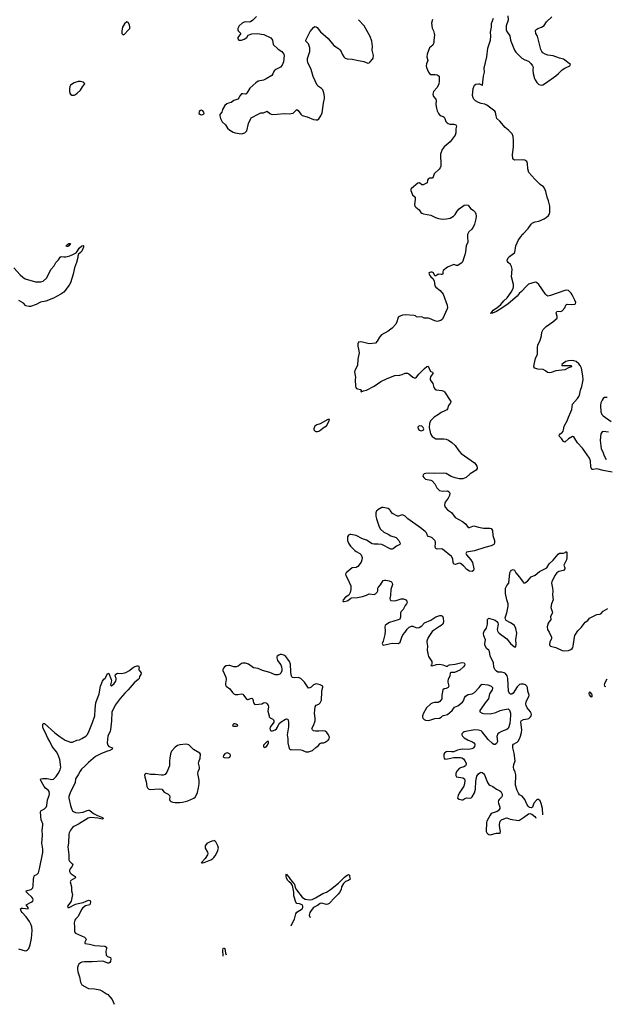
# Model space of a CAD drawing. Header units: inches. Extents: x 1552086 to 1694788, y 812325 to 917226.
# Tile 12 of 109: x 1586983 to 1596081, y 812325 to 827626. Entities that reach past the tile are written whole.
import ezdxf

# ---------------------------------------------------------------- set-up
doc = ezdxf.new("R2010")
doc.units = ezdxf.units.IN
doc.header["$MEASUREMENT"] = 0
for name, color, linetype in [('B5881', 7, 'Continuous'), ('B5882', 7, 'Continuous'), ('B5891', 7, 'Continuous'), ('B5892', 7, 'Continuous')]:
    doc.layers.add(name, color=color, linetype=linetype)

msp = doc.modelspace()

# ---------------------------------------------------------------- linework, layer by layer
at = {"layer": 'B5881', "color": 6}
for points, elevation in [([(1586965, 813185), (1587070, 813157), (1587090, 813161), (1587106, 813170), (1587124, 813190), (1587145, 813250), (1587164, 813350), (1587175, 813470), (1587170, 813530), (1587156, 813570), (1587135, 813610), (1587082, 813682), (1587021, 813750), (1587008, 813770), (1586995, 813810), (1587010, 813819), (1587030, 813819), (1587113, 813807), (1587117, 813810), (1587117, 813830), (1587084, 813870), (1587159, 813910), (1587187, 813930), (1587192, 813950), (1587185, 813970), (1587170, 813990), (1587102, 814050), (1587088, 814070), (1587085, 814090), (1587159, 814110), (1587177, 814123), (1587185, 814135), (1587192, 814168), (1587199, 814270), (1587206, 814314), (1587214, 814326), (1587226, 814334), (1587250, 814341), (1587274, 814370), (1587293, 814430), (1587343, 814683), (1587345, 814735), (1587329, 814830), (1587338, 814950), (1587334, 815030), (1587344, 815110), (1587341, 815130), (1587316, 815190), (1587305, 815310), (1587313, 815330), (1587370, 815362), (1587395, 815390), (1587405, 815415), (1587417, 815503), (1587441, 815570), (1587444, 815596), (1587439, 815630), (1587430, 815650), (1587386, 815686), (1587365, 815710), (1587315, 815790), (1587305, 815815), (1587310, 815830), (1587344, 815836), (1587412, 815832), (1587484, 815816), (1587510, 815824), (1587550, 815864), (1587583, 815910), (1587613, 815970), (1587621, 816010), (1587607, 816130), (1587576, 816210), (1587555, 816250), (1587490, 816331), (1587453, 816410), (1587415, 816470), (1587384, 816544), (1587348, 816612), (1587342, 816638), (1587342, 816678), (1587350, 816691), (1587370, 816687), (1587530, 816545), (1587610, 816481), (1587690, 816431), (1587730, 816413), (1587770, 816399), (1587801, 816399), (1587869, 816431), (1587910, 816436), (1587950, 816453), (1588010, 816493), (1588030, 816515), (1588050, 816550), (1588115, 816705), (1588152, 816810), (1588156, 816910), (1588168, 817012), (1588216, 817150), (1588239, 817270), (1588270, 817348), (1588290, 817375), (1588310, 817391), (1588350, 817471), (1588370, 817466), (1588404, 817370), (1588407, 817350), (1588393, 817290), (1588400, 817280), (1588410, 817275), (1588450, 817308), (1588475, 817345), (1588482, 817370), (1588482, 817390), (1588467, 817430), (1588470, 817450), (1588490, 817466), (1588510, 817470), (1588570, 817468), (1588630, 817480), (1588690, 817510), (1588730, 817551), (1588762, 817570), (1588810, 817586), (1588830, 817583), (1588836, 817576), (1588841, 817550), (1588827, 817527), (1588857, 817497), (1588871, 817470), (1588866, 817450), (1588842, 817418), (1588837, 817390), (1588825, 817370), (1588760, 817320), (1588670, 817210), (1588618, 817162), (1588543, 817077), (1588468, 816972), (1588415, 816865), (1588410, 816730), (1588396, 816590), (1588391, 816570), (1588353, 816490), (1588341, 816390), (1588350, 816350), (1588370, 816330), (1588424, 816310), (1588422, 816290), (1588382, 816270), (1588330, 816256), (1588242, 816218), (1588162, 816178), (1588050, 816084), (1587996, 816024), (1587943, 815977), (1587922, 815950), (1587891, 815890), (1587851, 815830), (1587844, 815770), (1587768, 815610), (1587747, 815553), (1587745, 815530), (1587770, 815413), (1587792, 815352), (1587806, 815330), (1587820, 815320), (1587850, 815306), (1587890, 815300), (1587970, 815313), (1588030, 815337), (1588050, 815343), (1588061, 815341), (1588075, 815335), (1588130, 815290), (1588190, 815259), (1588268, 815230), (1588284, 815210), (1588270, 815203), (1588197, 815217), (1588090, 815227), (1588045, 815215), (1587896, 815124), (1587826, 815090), (1587805, 815070), (1587775, 815030), (1587752, 814990), (1587747, 814970), (1587739, 814830), (1587730, 814770), (1587744, 814650), (1587748, 814570), (1587756, 814550), (1587796, 814510), (1587808, 814490), (1587799, 814470), (1587765, 814430), (1587758, 814410), (1587758, 814390), (1587767, 814370), (1587785, 814350), (1587845, 814310), (1587851, 814290), (1587776, 814250), (1587769, 814230), (1587788, 814150), (1587790, 814090), (1587801, 814030), (1587781, 813930), (1587763, 813897), (1587728, 813850), (1587730, 813830), (1587750, 813829), (1587850, 813880), (1587890, 813892), (1587970, 813906), (1588017, 813930), (1588050, 813941), (1588070, 813940), (1588076, 813936), (1588082, 813910), (1588071, 813869), (1588005, 813855), (1587959, 813821), (1587943, 813797), (1587890, 813690), (1587850, 813650), (1587838, 813630), (1587829, 813590), (1587835, 813530), (1587832, 813450), (1587848, 813428), (1587988, 813370), (1588010, 813350), (1588014, 813330), (1587996, 813290), (1587997, 813277), (1588002, 813270), (1588070, 813262), (1588150, 813237), (1588306, 813226), (1588330, 813215), (1588331, 813190), (1588320, 813150), (1588325, 813090), (1588348, 813070), (1588394, 813050), (1588399, 813030), (1588392, 812988), (1588386, 812974), (1588370, 812963), (1588350, 812963), (1588291, 812991), (1588270, 812995), (1588110, 812984), (1587990, 812985), (1587950, 812979), (1587927, 812970), (1587902, 812950), (1587890, 812930), (1587881, 812899), (1587879, 812870), (1587886, 812830), (1587914, 812750), (1587926, 812670), (1587951, 812630), (1588030, 812579), (1588052, 812572), (1588147, 812567), (1588229, 812549), (1588271, 812531), (1588330, 812486), (1588350, 812478), (1588390, 812438), (1588418, 812398), (1588452, 812325)], 700), ([(1590000, 814867), (1589970, 814862), (1589930, 814847), (1589890, 814822), (1589866, 814790), (1589862, 814770), (1589864, 814750), (1589903, 814690), (1589905, 814670), (1589899, 814650), (1589867, 814593), (1589805, 814530), (1589810, 814524), (1589822, 814522), (1589850, 814526), (1589950, 814568), (1589984, 814590), (1590000, 814608)], 800)]:
    msp.add_lwpolyline(points, dxfattribs=dict(at, elevation=elevation))
at = {"layer": 'B5881', "color": 6, "elevation": 800}
msp.add_lwpolyline([(1589570, 816366), (1589470, 816358), (1589433, 816347), (1589397, 816323), (1589343, 816257), (1589325, 816215), (1589318, 816150), (1589309, 816110), (1589309, 816030), (1589267, 815930), (1589242, 815898), (1589213, 815887), (1589185, 815885), (1589090, 815895), (1589014, 815894), (1588950, 815910), (1588930, 815903), (1588922, 815890), (1588927, 815853), (1588947, 815787), (1588958, 815710), (1588968, 815688), (1588990, 815670), (1589010, 815664), (1589150, 815675), (1589189, 815669), (1589230, 815623), (1589289, 815590), (1589311, 815570), (1589317, 815550), (1589308, 815508), (1589314, 815490), (1589330, 815477), (1589364, 815464), (1589399, 815459), (1589470, 815459), (1589510, 815468), (1589595, 815485), (1589690, 815528), (1589710, 815543), (1589730, 815579), (1589743, 815617), (1589761, 815690), (1589769, 815750), (1589769, 815810), (1589752, 815910), (1589757, 815943), (1589779, 815990), (1589778, 816010), (1589762, 816070), (1589766, 816094), (1589786, 816150), (1589794, 816210), (1589783, 816230), (1589684, 816284), (1589610, 816356)], close=True, dxfattribs=at)
at = {"layer": 'B5882', "color": 6}
for points, elevation in [([(1588650, 827592), (1588610, 827559), (1588582, 827510), (1588571, 827450), (1588572, 827410), (1588590, 827392), (1588610, 827402), (1588670, 827461), (1588693, 827490), (1588696, 827510), (1588690, 827544), (1588670, 827581)], 800), ([(1587930, 826667), (1587890, 826665), (1587830, 826645), (1587774, 826610), (1587762, 826590), (1587756, 826550), (1587755, 826510), (1587763, 826483), (1587770, 826470), (1587793, 826453), (1587830, 826453), (1587850, 826463), (1587878, 826482), (1587929, 826530), (1587957, 826583), (1587990, 826622), (1587993, 826630), (1587982, 826650), (1587970, 826657)], 800), ([(1589810, 826220), (1589790, 826217), (1589770, 826197), (1589765, 826170), (1589790, 826150), (1589810, 826147), (1589830, 826150), (1589841, 826159), (1589849, 826170), (1589845, 826190), (1589830, 826207)], 800), ([(1587730, 824101), (1587710, 824102), (1587706, 824110), (1587730, 824138), (1587748, 824150), (1587774, 824150), (1587745, 824110)], 700)]:
    msp.add_lwpolyline(points, close=True, dxfattribs=dict(at, elevation=elevation))
at = {"layer": 'B5882', "color": 6, "elevation": 700}
msp.add_lwpolyline([(1586890, 823772), (1586990, 823660), (1587030, 823625), (1587070, 823598), (1587227, 823553), (1587310, 823553), (1587350, 823564), (1587398, 823610), (1587470, 823749), (1587517, 823803), (1587543, 823850), (1587588, 823892), (1587610, 823933), (1587630, 823944), (1587670, 823939), (1587698, 823942), (1587762, 823958), (1587820, 823980), (1587858, 824002), (1587877, 824023), (1587905, 824075), (1587946, 824114), (1587970, 824118), (1587976, 824110), (1587973, 824093), (1587946, 824030), (1587930, 824008), (1587899, 823981), (1587887, 823953), (1587886, 823930), (1587868, 823850), (1587833, 823770), (1587815, 823670), (1587770, 823538), (1587750, 823499), (1587670, 823393), (1587622, 823358), (1587510, 823300), (1587390, 823250), (1587305, 823235), (1587240, 823200), (1587150, 823168), (1587127, 823167), (1587081, 823181), (1587043, 823223), (1586970, 823260)], dxfattribs=at)
at = {"layer": 'B5891', "color": 6}
for points, elevation in [([(1592535, 820000), (1592528, 819992), (1592517, 819963), (1592517, 819910), (1592525, 819870), (1592570, 819744), (1592590, 819711), (1592641, 819661), (1592710, 819629), (1592750, 819605), (1592830, 819577), (1592871, 819530), (1592892, 819490), (1592890, 819470), (1592839, 819442), (1592790, 819406), (1592770, 819399), (1592750, 819399), (1592610, 819470), (1592550, 819478), (1592490, 819476), (1592461, 819481), (1592370, 819540), (1592310, 819559), (1592211, 819611), (1592130, 819626), (1592110, 819624), (1592090, 819613), (1592078, 819590), (1592074, 819566), (1592076, 819530), (1592091, 819490), (1592122, 819442), (1592190, 819377), (1592210, 819360), (1592268, 819330), (1592288, 819310), (1592301, 819270), (1592299, 819230), (1592286, 819194), (1592234, 819126), (1592210, 819114), (1592150, 819110), (1592055, 819030), (1592046, 819010), (1592048, 818990), (1592072, 818950), (1592125, 818830), (1592126, 818770), (1592116, 818724), (1592097, 818683), (1592043, 818650), (1592011, 818610), (1592002, 818590), (1592010, 818585), (1592025, 818585), (1592070, 818595), (1592097, 818610), (1592125, 818635), (1592140, 818640), (1592230, 818645), (1592310, 818661), (1592370, 818684), (1592410, 818705), (1592490, 818694), (1592510, 818703), (1592537, 818730), (1592545, 818750), (1592545, 818790), (1592550, 818803), (1592590, 818842), (1592630, 818909), (1592650, 818916), (1592670, 818915), (1592725, 818905), (1592757, 818890), (1592770, 818870), (1592774, 818850), (1592747, 818770), (1592743, 818677), (1592733, 818630), (1592736, 818610), (1592750, 818601), (1592810, 818597), (1592830, 818599), (1592910, 818627), (1592947, 818627), (1592982, 818610), (1592998, 818590), (1593001, 818570), (1592994, 818550), (1592970, 818520), (1592938, 818462), (1592909, 818430), (1592899, 818410), (1592901, 818339), (1592888, 818310), (1592863, 818297), (1592730, 818256), (1592685, 818230), (1592663, 818210), (1592658, 818190), (1592661, 818130), (1592657, 818070), (1592643, 818030), (1592632, 817968), (1592615, 817930), (1592625, 817910), (1592630, 817908), (1592770, 817939), (1592870, 817931), (1592892, 817950), (1592919, 818030), (1592936, 818064), (1592970, 818106), (1593004, 818156), (1593036, 818184), (1593070, 818201), (1593090, 818201), (1593150, 818175), (1593190, 818181), (1593230, 818207), (1593270, 818253), (1593370, 818294), (1593450, 818344), (1593510, 818365), (1593530, 818367), (1593550, 818358), (1593561, 818330), (1593569, 818270), (1593556, 818230), (1593532, 818210), (1593503, 818197), (1593457, 818163), (1593410, 818135), (1593390, 818116), (1593330, 818024), (1593309, 817970), (1593307, 817950), (1593318, 817890), (1593315, 817830), (1593329, 817749), (1593335, 817730), (1593388, 817650), (1593387, 817613), (1593381, 817599), (1593371, 817590), (1593390, 817584), (1593457, 817603), (1593510, 817609), (1593558, 817598), (1593610, 817578), (1593630, 817582), (1593644, 817596), (1593658, 817602), (1593750, 817610), (1593810, 817628), (1593854, 817634), (1593890, 817630), (1593898, 817610), (1593892, 817590), (1593877, 817570), (1593821, 817519), (1593738, 817482), (1593681, 817479), (1593670, 817473), (1593663, 817430), (1593638, 817370), (1593634, 817350), (1593635, 817330), (1593649, 817270), (1593640, 817250), (1593610, 817234), (1593575, 817225), (1593557, 817210), (1593543, 817130), (1593539, 817070), (1593508, 817030), (1593484, 817016), (1593428, 817013), (1593390, 817005), (1593370, 816992), (1593301, 816930), (1593254, 816850), (1593240, 816810), (1593239, 816790), (1593246, 816770), (1593268, 816750), (1593290, 816740), (1593330, 816737), (1593370, 816746), (1593430, 816767), (1593506, 816774), (1593530, 816785), (1593552, 816808), (1593565, 816815), (1593630, 816831), (1593702, 816890), (1593739, 816941), (1593790, 816965), (1593861, 817019), (1593877, 817043), (1593895, 817090), (1593910, 817114), (1593950, 817139), (1594010, 817149), (1594050, 817170), (1594123, 817250), (1594150, 817292), (1594170, 817302), (1594256, 817290), (1594296, 817276), (1594309, 817269), (1594329, 817250), (1594330, 817230), (1594322, 817210), (1594282, 817150), (1594265, 817070), (1594230, 817029), (1594129, 816890), (1594133, 816870), (1594170, 816850), (1594190, 816846), (1594290, 816839), (1594382, 816858), (1594450, 816891), (1594490, 816903), (1594570, 816914), (1594594, 816894), (1594608, 816850), (1594607, 816813), (1594597, 816690), (1594578, 816622), (1594570, 816609), (1594550, 816594), (1594470, 816565), (1594434, 816546), (1594413, 816527), (1594395, 816485), (1594407, 816410), (1594390, 816379), (1594370, 816363), (1594350, 816363), (1594330, 816376), (1594260, 816440), (1594170, 816557), (1594150, 816574), (1594110, 816587), (1594050, 816591), (1593890, 816557), (1593872, 816548), (1593854, 816530), (1593850, 816510), (1593861, 816490), (1593890, 816466), (1593950, 816430), (1594008, 816408), (1594037, 816390), (1594052, 816370), (1594054, 816350), (1594048, 816330), (1594030, 816307), (1594005, 816295), (1593950, 816285), (1593870, 816292), (1593833, 816287), (1593786, 816274), (1593730, 816250), (1593690, 816246), (1593629, 816251), (1593610, 816246), (1593582, 816230), (1593572, 816210), (1593572, 816170), (1593576, 816150), (1593590, 816136), (1593630, 816139), (1593730, 816162), (1593830, 816161), (1593854, 816154), (1593877, 816137), (1593898, 816110), (1593917, 816070), (1593919, 816050), (1593908, 816030), (1593885, 816015), (1593830, 815998), (1593810, 815987), (1593776, 815950), (1593758, 815910), (1593759, 815879), (1593770, 815859), (1593870, 815844), (1593893, 815830), (1593899, 815810), (1593895, 815750), (1593885, 815715), (1593810, 815605), (1593794, 815570), (1593786, 815530), (1593811, 815511), (1593850, 815502), (1593870, 815504), (1593897, 815523), (1593926, 815534), (1593990, 815529), (1594010, 815547), (1594050, 815610), (1594066, 815670), (1594070, 815790), (1594087, 815870), (1594110, 815907), (1594130, 815923), (1594150, 815931), (1594170, 815928), (1594190, 815912), (1594204, 815890), (1594250, 815772), (1594270, 815740), (1594288, 815728), (1594332, 815712), (1594390, 815670), (1594444, 815644), (1594459, 815630), (1594476, 815590), (1594477, 815570), (1594471, 815550), (1594432, 815510), (1594421, 815490), (1594417, 815470), (1594420, 815450), (1594443, 815390), (1594441, 815370), (1594432, 815350), (1594415, 815330), (1594400, 815320), (1594310, 815290), (1594290, 815265), (1594242, 815170), (1594237, 815150), (1594230, 815010), (1594239, 814990), (1594254, 814974), (1594270, 814965), (1594290, 814961), (1594390, 814987), (1594450, 814984), (1594455, 815010), (1594443, 815063), (1594438, 815110), (1594444, 815156), (1594450, 815170), (1594469, 815191), (1594530, 815220), (1594550, 815222), (1594601, 815201), (1594730, 815181), (1594750, 815188), (1594810, 815226), (1594890, 815286), (1594910, 815292), (1594941, 815281), (1594985, 815245), (1595003, 815223), (1595005, 815221)], 800), ([(1593646, 820000), (1593693, 819970), (1593750, 819892), (1593860, 819830), (1593908, 819790), (1593950, 819736), (1593970, 819732), (1594023, 819757), (1594039, 819759), (1594110, 819740), (1594190, 819724), (1594285, 819725), (1594310, 819719), (1594327, 819687), (1594331, 819610), (1594358, 819530), (1594361, 819490), (1594350, 819470), (1594309, 819451), (1594210, 819425), (1594050, 819370), (1593923, 819350), (1593916, 819330), (1593924, 819310), (1593994, 819230), (1594018, 819190), (1594037, 819090), (1594033, 819067), (1594012, 819050), (1593970, 819057), (1593930, 819083), (1593879, 819139), (1593830, 819177), (1593810, 819181), (1593750, 819161), (1593726, 819166), (1593716, 819190), (1593712, 819250), (1593690, 819283), (1593550, 819396), (1593530, 819403), (1593470, 819399), (1593447, 819407), (1593438, 819430), (1593445, 819490), (1593443, 819510), (1593433, 819530), (1593415, 819550), (1593390, 819572), (1593370, 819583), (1593330, 819593), (1593317, 819610), (1593302, 819650), (1593282, 819670), (1593208, 819730), (1593013, 819870), (1592970, 819910), (1592950, 819923), (1592930, 819929), (1592910, 819926), (1592870, 819911), (1592850, 819911), (1592777, 819950), (1592740, 820000)], 800), ([(1595112, 815268), (1595107, 815370), (1595085, 815445), (1595067, 815487), (1595045, 815505), (1595030, 815506), (1595010, 815495), (1594971, 815450), (1594949, 815391), (1594930, 815378), (1594905, 815385), (1594883, 815403), (1594866, 815426), (1594830, 815505), (1594810, 815535), (1594790, 815558), (1594750, 815581), (1594730, 815605), (1594710, 815650), (1594687, 815730), (1594689, 815890), (1594680, 815930), (1594659, 815979), (1594653, 816010), (1594658, 816050), (1594681, 816110), (1594663, 816230), (1594644, 816310), (1594645, 816350), (1594656, 816370), (1594710, 816398), (1594726, 816414), (1594747, 816450), (1594762, 816490), (1594779, 816550), (1594784, 816590), (1594768, 816710), (1594775, 816730), (1594809, 816750), (1594870, 816759), (1594892, 816768), (1594920, 816790), (1594930, 816810), (1594933, 816830), (1594930, 816850), (1594919, 816870), (1594869, 816930), (1594850, 816967), (1594846, 816990), (1594851, 817030), (1594891, 817109), (1594897, 817130), (1594879, 817190), (1594870, 817250), (1594861, 817270), (1594843, 817290), (1594810, 817302), (1594770, 817302), (1594747, 817293), (1594710, 817260), (1594650, 817162), (1594630, 817146), (1594610, 817144), (1594590, 817156), (1594576, 817190), (1594568, 817390), (1594557, 817430), (1594530, 817465), (1594510, 817477), (1594470, 817485), (1594410, 817487), (1594390, 817501), (1594366, 817530), (1594350, 817569), (1594343, 817630), (1594290, 817741), (1594284, 817810), (1594270, 817828), (1594233, 817853), (1594209, 817910), (1594207, 817930), (1594218, 817990), (1594194, 818050), (1594190, 818090), (1594199, 818121), (1594236, 818170), (1594251, 818230), (1594253, 818307), (1594270, 818325), (1594370, 818294), (1594396, 818276), (1594412, 818252), (1594416, 818230), (1594402, 818150), (1594405, 818130), (1594414, 818110), (1594434, 818090), (1594550, 818005), (1594610, 817931), (1594650, 817894), (1594670, 817879), (1594690, 817881), (1594693, 817887), (1594696, 817924), (1594691, 817990), (1594704, 818090), (1594690, 818166), (1594670, 818210), (1594650, 818228), (1594610, 818254), (1594541, 818290), (1594529, 818310), (1594527, 818330), (1594552, 818410), (1594571, 818510), (1594570, 818550), (1594549, 818609), (1594531, 818710), (1594531, 818790), (1594549, 818831), (1594581, 818870), (1594600, 819030), (1594609, 819050), (1594626, 819070), (1594650, 819084), (1594670, 819071), (1594693, 819030), (1594750, 818965), (1594762, 818942), (1594804, 818883), (1594810, 818877), (1594830, 818873), (1594870, 818899), (1594931, 818969), (1594990, 818993), (1595056, 819050), (1595143, 819090), (1595170, 819108), (1595210, 819172), (1595272, 819228), (1595350, 819322), (1595370, 819338), (1595430, 819336), (1595456, 819344), (1595470, 819357), (1595478, 819358), (1595485, 819350), (1595484, 819270), (1595478, 819230), (1595439, 819150), (1595454, 819110), (1595453, 819090), (1595430, 819067), (1595358, 819050), (1595330, 819032), (1595299, 818990), (1595248, 818890), (1595245, 818870), (1595263, 818790), (1595265, 818750), (1595259, 818690), (1595269, 818610), (1595244, 818550), (1595235, 818490), (1595257, 818430), (1595258, 818410), (1595228, 818352), (1595235, 818305), (1595193, 818250), (1595178, 818190), (1595185, 818150), (1595209, 818109), (1595244, 818030), (1595247, 818010), (1595220, 817950), (1595216, 817916), (1595221, 817901), (1595231, 817890), (1595310, 817869), (1595410, 817822), (1595450, 817817), (1595510, 817825), (1595543, 817837), (1595565, 817855), (1595576, 817870), (1595582, 817890), (1595601, 818030), (1595610, 818056), (1595656, 818130), (1595710, 818187), (1595750, 818242), (1595770, 818264), (1595810, 818290), (1595837, 818323), (1595950, 818384), (1595990, 818386), (1596010, 818395), (1596050, 818433), (1596122, 818478)], 800), ([(1596104, 817376), (1596070, 817309), (1596065, 817290), (1596070, 817271), (1596084, 817264)], 800), ([(1590000, 814608), (1590019, 814630), (1590058, 814702), (1590071, 814750), (1590062, 814790), (1590032, 814852), (1590010, 814869), (1590000, 814867)], 800), ([(1591199, 813542), (1591210, 813570), (1591254, 813646), (1591273, 813730), (1591290, 813757), (1591370, 813810), (1591384, 813830), (1591383, 813850), (1591370, 813871), (1591330, 813887), (1591290, 813889), (1591274, 813910), (1591241, 814010), (1591242, 814070), (1591221, 814170), (1591201, 814201), (1591168, 814228), (1591150, 814251), (1591130, 814286), (1591123, 814317), (1591123, 814337), (1591129, 814351), (1591135, 814335), (1591170, 814295), (1591187, 814267), (1591239, 814210), (1591250, 814190), (1591262, 814142), (1591283, 814103), (1591371, 813991), (1591392, 813972), (1591418, 813958), (1591487, 813947), (1591525, 813955), (1591581, 813979), (1591693, 814047), (1591750, 814069), (1591811, 814109), (1591935, 814205), (1592030, 814301), (1592070, 814333), (1592090, 814342), (1592108, 814330), (1592105, 814310), (1592117, 814270), (1592093, 814250), (1592047, 814233), (1592016, 814204), (1591981, 814150), (1591975, 814110), (1591950, 814062), (1591930, 814036), (1591856, 813964), (1591813, 813910), (1591789, 813890), (1591770, 813881), (1591750, 813878), (1591670, 813898), (1591650, 813891), (1591610, 813858), (1591550, 813828), (1591510, 813783), (1591488, 813752), (1591482, 813710), (1591494, 813675)], 700), ([(1590144, 813075), (1590139, 813170), (1590142, 813190), (1590150, 813200), (1590171, 813191), (1590182, 813122), (1590193, 813096)], 700)]:
    msp.add_lwpolyline(points, dxfattribs=dict(at, elevation=elevation))
at = {"layer": 'B5891', "color": 6, "elevation": 800}
for points in [[(1591030, 817761), (1591007, 817753), (1590984, 817736), (1590977, 817723), (1590976, 817710), (1590988, 817670), (1591039, 817599), (1591050, 817570), (1591058, 817530), (1591055, 817505), (1591039, 817470), (1591025, 817455), (1590996, 817444), (1590950, 817446), (1590870, 817483), (1590753, 817513), (1590690, 817541), (1590613, 817553), (1590536, 817610), (1590490, 817626), (1590450, 817627), (1590430, 817619), (1590379, 817581), (1590350, 817571), (1590310, 817571), (1590250, 817591), (1590230, 817592), (1590193, 817587), (1590163, 817570), (1590147, 817550), (1590139, 817530), (1590140, 817510), (1590184, 817410), (1590189, 817370), (1590179, 817310), (1590181, 817290), (1590190, 817270), (1590250, 817227), (1590291, 817170), (1590310, 817150), (1590330, 817139), (1590370, 817137), (1590430, 817149), (1590450, 817143), (1590466, 817126), (1590507, 817067), (1590521, 817061), (1590530, 817059), (1590570, 817079), (1590590, 817081), (1590605, 817065), (1590617, 817010), (1590631, 816991), (1590650, 816986), (1590746, 816994), (1590770, 817010), (1590790, 817015), (1590810, 817008), (1590830, 816993), (1590845, 816970), (1590849, 816950), (1590838, 816878), (1590858, 816810), (1590859, 816790), (1590876, 816776), (1590917, 816757), (1590927, 816747), (1590933, 816730), (1590929, 816710), (1590876, 816630), (1590870, 816610), (1590872, 816592), (1590881, 816581), (1590890, 816576), (1590910, 816577), (1590950, 816591), (1590972, 816608), (1590990, 816630), (1591013, 816687), (1591043, 816717), (1591110, 816756), (1591130, 816762), (1591150, 816754), (1591159, 816710), (1591161, 816639), (1591137, 816510), (1591151, 816450), (1591150, 816390), (1591170, 816299), (1591186, 816286), (1591203, 816283), (1591350, 816280), (1591374, 816274), (1591426, 816246), (1591470, 816248), (1591533, 816270), (1591583, 816317), (1591620, 816340), (1591650, 816376), (1591670, 816386), (1591710, 816390), (1591730, 816397), (1591777, 816430), (1591793, 816450), (1591796, 816470), (1591781, 816510), (1591755, 816550), (1591730, 816569), (1591690, 816577), (1591630, 816568), (1591581, 816570), (1591550, 816577), (1591530, 816590), (1591524, 816610), (1591550, 816659), (1591575, 816730), (1591575, 816770), (1591562, 816850), (1591573, 816947), (1591589, 816971), (1591630, 816991), (1591650, 817009), (1591672, 817050), (1591677, 817183), (1591682, 817218), (1591693, 817253), (1591691, 817271), (1591649, 817290), (1591590, 817304), (1591549, 817290), (1591510, 817253), (1591490, 817242), (1591470, 817239), (1591410, 817329), (1591349, 817390), (1591310, 817403), (1591250, 817396), (1591223, 817403), (1591213, 817413), (1591203, 817443), (1591196, 817490), (1591188, 817610), (1591176, 817650), (1591151, 817690), (1591116, 817730), (1591087, 817750), (1591050, 817761)], [(1595830, 817173), (1595825, 817155), (1595830, 817136), (1595850, 817106), (1595870, 817102), (1595878, 817110), (1595877, 817130), (1595870, 817145), (1595850, 817169)], [(1590330, 816684), (1590310, 816682), (1590293, 816670), (1590287, 816650), (1590306, 816646), (1590350, 816647), (1590369, 816650), (1590372, 816670)], [(1590848, 816408), (1590830, 816407), (1590787, 816370), (1590771, 816350), (1590770, 816328), (1590790, 816317), (1590810, 816326), (1590833, 816350), (1590849, 816389)], [(1590210, 816231), (1590190, 816230), (1590170, 816217), (1590151, 816190), (1590145, 816170), (1590150, 816164), (1590162, 816162), (1590226, 816154), (1590250, 816164), (1590258, 816190), (1590252, 816210), (1590230, 816225)]]:
    msp.add_lwpolyline(points, close=True, dxfattribs=at)
at = {"layer": 'B5892', "color": 6, "elevation": 800}
for points in [[(1590663, 827677), (1590603, 827617), (1590570, 827593), (1590550, 827589), (1590490, 827590), (1590470, 827586), (1590439, 827570), (1590395, 827530), (1590372, 827490), (1590370, 827470), (1590379, 827450), (1590421, 827410), (1590370, 827350), (1590373, 827330), (1590390, 827310), (1590430, 827310), (1590470, 827322), (1590510, 827350), (1590535, 827385), (1590590, 827405), (1590670, 827413), (1590774, 827394), (1590886, 827346), (1590908, 827310), (1590921, 827241), (1591001, 827170), (1591053, 827130), (1591086, 827090), (1591091, 827070), (1591081, 826970), (1591060, 826920), (1591034, 826886), (1590964, 826850), (1590938, 826830), (1590917, 826783), (1590900, 826760), (1590810, 826705), (1590770, 826688), (1590690, 826671), (1590650, 826645), (1590559, 826561), (1590510, 826483), (1590495, 826470), (1590490, 826467), (1590450, 826475), (1590430, 826472), (1590410, 826449), (1590390, 826409), (1590371, 826389), (1590310, 826372), (1590270, 826339), (1590229, 826331), (1590201, 826319), (1590171, 826290), (1590136, 826230), (1590121, 826190), (1590094, 826150), (1590091, 826130), (1590101, 826090), (1590130, 826040), (1590181, 825990), (1590210, 825942), (1590250, 825911), (1590300, 825880), (1590330, 825867), (1590426, 825854), (1590450, 825857), (1590482, 825870), (1590510, 825896), (1590539, 826010), (1590572, 826088), (1590581, 826099), (1590696, 826164), (1590730, 826176), (1590770, 826180), (1590830, 826204), (1590869, 826169), (1590890, 826158), (1590910, 826154), (1590985, 826155), (1591090, 826168), (1591170, 826163), (1591230, 826172), (1591290, 826228), (1591310, 826213), (1591350, 826155), (1591370, 826135), (1591450, 826118), (1591550, 826077), (1591590, 826067), (1591610, 826071), (1591630, 826086), (1591663, 826130), (1591680, 826180), (1591701, 826330), (1591717, 826403), (1591718, 826430), (1591710, 826490), (1591690, 826537), (1591670, 826558), (1591625, 826585), (1591604, 826610), (1591542, 826742), (1591511, 826850), (1591461, 826961), (1591454, 826990), (1591455, 827025), (1591491, 827130), (1591493, 827187), (1591477, 827237), (1591470, 827250), (1591431, 827290), (1591428, 827310), (1591498, 827442), (1591550, 827504), (1591570, 827518), (1591590, 827515), (1591604, 827504), (1591657, 827437), (1591773, 827333), (1591865, 827225), (1591936, 827176), (1591957, 827157), (1591979, 827130), (1591995, 827090), (1592018, 827050), (1592039, 827030), (1592070, 827018), (1592150, 827013), (1592249, 826989), (1592330, 826977), (1592390, 826950), (1592410, 826954), (1592430, 826970), (1592464, 827010), (1592474, 827030), (1592480, 827070), (1592458, 827150), (1592462, 827210), (1592452, 827290), (1592430, 827364), (1592333, 827530), (1592246, 827626)], [(1593395, 827630), (1593381, 827570), (1593392, 827492), (1593413, 827450), (1593424, 827410), (1593426, 827386), (1593416, 827310), (1593416, 827270), (1593402, 827230), (1593350, 827189), (1593314, 827090), (1593309, 827049), (1593324, 826990), (1593301, 826939), (1593300, 826910), (1593305, 826885), (1593336, 826810), (1593350, 826788), (1593370, 826776), (1593436, 826776), (1593470, 826770), (1593499, 826750), (1593502, 826670), (1593496, 826630), (1593468, 826570), (1593413, 826510), (1593404, 826470), (1593413, 826430), (1593450, 826390), (1593455, 826375), (1593449, 826309), (1593456, 826250), (1593469, 826210), (1593490, 826167), (1593506, 826146), (1593530, 826130), (1593562, 826122), (1593579, 826110), (1593590, 826090), (1593605, 826045), (1593623, 826023), (1593641, 826010), (1593663, 826003), (1593730, 826000), (1593761, 825990), (1593768, 825970), (1593761, 825930), (1593759, 825870), (1593749, 825830), (1593672, 825730), (1593575, 825650), (1593548, 825610), (1593522, 825538), (1593518, 825510), (1593526, 825390), (1593524, 825350), (1593515, 825325), (1593498, 825302), (1593422, 825230), (1593403, 825170), (1593390, 825164), (1593350, 825164), (1593342, 825158), (1593330, 825150), (1593321, 825130), (1593312, 825088), (1593250, 825061), (1593230, 825061), (1593195, 825090), (1593170, 825087), (1593070, 825005), (1593062, 824990), (1593062, 824970), (1593086, 824906), (1593127, 824867), (1593128, 824830), (1593115, 824755), (1593121, 824730), (1593138, 824710), (1593188, 824670), (1593216, 824630), (1593230, 824619), (1593256, 824610), (1593370, 824590), (1593445, 824550), (1593490, 824535), (1593552, 824528), (1593611, 824529), (1593670, 824543), (1593721, 824570), (1593750, 824599), (1593780, 824650), (1593810, 824688), (1593890, 824742), (1593930, 824747), (1593950, 824741), (1593985, 824690), (1594030, 824667), (1594057, 824637), (1594068, 824610), (1594073, 824570), (1594070, 824530), (1594050, 824450), (1594033, 824410), (1594008, 824372), (1593962, 824330), (1593942, 824290), (1593939, 824250), (1593944, 824170), (1593919, 824110), (1593910, 824018), (1593900, 823970), (1593878, 823910), (1593869, 823871), (1593857, 823850), (1593790, 823807), (1593770, 823805), (1593730, 823821), (1593630, 823778), (1593564, 823730), (1593558, 823710), (1593557, 823683), (1593550, 823668), (1593530, 823665), (1593490, 823670), (1593462, 823658), (1593450, 823647), (1593430, 823645), (1593410, 823693), (1593390, 823700), (1593370, 823702), (1593341, 823690), (1593344, 823670), (1593356, 823650), (1593370, 823631), (1593402, 823602), (1593422, 823570), (1593432, 823490), (1593450, 823467), (1593516, 823416), (1593561, 823361), (1593624, 823190), (1593630, 823150), (1593625, 823130), (1593552, 822970), (1593525, 822950), (1593470, 822937), (1593430, 822946), (1593350, 822982), (1593330, 822987), (1593267, 822987), (1593230, 823007), (1593170, 823001), (1593149, 823008), (1593130, 823022), (1593110, 823027), (1592970, 823038), (1592930, 823035), (1592870, 823006), (1592856, 822984), (1592842, 822930), (1592826, 822894), (1592770, 822832), (1592710, 822787), (1592604, 822730), (1592571, 822690), (1592536, 822630), (1592510, 822599), (1592410, 822590), (1592310, 822616), (1592270, 822619), (1592248, 822612), (1592238, 822590), (1592236, 822550), (1592248, 822508), (1592256, 822450), (1592237, 822350), (1592233, 822250), (1592190, 822175), (1592186, 822150), (1592201, 822070), (1592195, 822030), (1592199, 821930), (1592203, 821910), (1592214, 821894), (1592230, 821887), (1592279, 821879), (1592291, 821871), (1592282, 821850), (1592290, 821842), (1592322, 821858), (1592370, 821871), (1592490, 821929), (1592596, 822004), (1592690, 822051), (1592810, 822099), (1592890, 822103), (1592927, 822113), (1592970, 822132), (1593010, 822134), (1593030, 822124), (1593090, 822072), (1593110, 822060), (1593130, 822058), (1593150, 822068), (1593185, 822115), (1593270, 822203), (1593310, 822235), (1593330, 822241), (1593360, 822170), (1593370, 822160), (1593394, 822150), (1593399, 822139), (1593400, 822130), (1593364, 822077), (1593358, 822050), (1593362, 822030), (1593400, 821970), (1593417, 821910), (1593431, 821890), (1593455, 821875), (1593541, 821861), (1593570, 821851), (1593582, 821842), (1593683, 821690), (1593676, 821670), (1593645, 821630), (1593630, 821576), (1593618, 821562), (1593590, 821545), (1593530, 821524), (1593489, 821491), (1593422, 821450), (1593366, 821390), (1593350, 821350), (1593345, 821290), (1593363, 821190), (1593390, 821150), (1593450, 821112), (1593570, 821110), (1593610, 821105), (1593647, 821090), (1593696, 821056), (1593747, 821010), (1593804, 820924), (1593842, 820882), (1594050, 820737), (1594070, 820715), (1594083, 820690), (1594089, 820670), (1594089, 820651), (1594073, 820627), (1593981, 820570), (1593921, 820510), (1593870, 820489), (1593810, 820489), (1593750, 820504), (1593687, 820527), (1593610, 820572), (1593570, 820580), (1593430, 820572), (1593330, 820578), (1593285, 820575), (1593267, 820570), (1593249, 820551), (1593248, 820530), (1593260, 820510), (1593290, 820486), (1593370, 820472), (1593390, 820458), (1593430, 820411), (1593464, 820350), (1593507, 820310), (1593550, 820298), (1593630, 820305), (1593657, 820290), (1593665, 820270), (1593659, 820230), (1593638, 820190), (1593595, 820130), (1593588, 820110), (1593583, 820083), (1593591, 820051), (1593630, 820010), (1593646, 820000)], [(1596190, 820595), (1596050, 820619), (1595950, 820646), (1595890, 820635), (1595870, 820637), (1595857, 820677), (1595849, 820770), (1595835, 820810), (1595725, 820965), (1595649, 821049), (1595610, 821119), (1595590, 821145), (1595570, 821147), (1595507, 821113), (1595450, 821063), (1595430, 821072), (1595399, 821119), (1595370, 821150), (1595366, 821170), (1595370, 821177), (1595380, 821190), (1595410, 821212), (1595427, 821233), (1595433, 821250), (1595441, 821310), (1595488, 821390), (1595509, 821451), (1595547, 821530), (1595560, 821570), (1595570, 821650), (1595650, 821740), (1595670, 821769), (1595678, 821790), (1595693, 821870), (1595714, 821926), (1595739, 822030), (1595734, 822090), (1595710, 822210), (1595690, 822254), (1595670, 822280), (1595630, 822314), (1595590, 822326), (1595550, 822327), (1595510, 822322), (1595470, 822312), (1595432, 822290), (1595408, 822270), (1595405, 822250), (1595550, 822250), (1595558, 822230), (1595510, 822217), (1595450, 822185), (1595310, 822170), (1595239, 822141), (1595210, 822137), (1595183, 822143), (1595150, 822170), (1595115, 822190), (1595035, 822195), (1594984, 822210), (1594972, 822230), (1594977, 822270), (1594998, 822362), (1595026, 822430), (1595027, 822530), (1595035, 822570), (1595070, 822647), (1595089, 822711), (1595097, 822770), (1595116, 822810), (1595161, 822859), (1595267, 822930), (1595332, 822990), (1595335, 823015), (1595317, 823070), (1595327, 823093), (1595350, 823096), (1595390, 823092), (1595410, 823100), (1595453, 823150), (1595469, 823191), (1595479, 823201), (1595490, 823206), (1595550, 823199), (1595610, 823204), (1595618, 823210), (1595623, 823230), (1595610, 823269), (1595568, 823350), (1595550, 823378), (1595510, 823415), (1595484, 823424), (1595450, 823419), (1595230, 823338), (1595190, 823329), (1595170, 823338), (1595150, 823359), (1595050, 823510), (1595010, 823541), (1594990, 823546), (1594890, 823518), (1594850, 823482), (1594779, 823401), (1594743, 823370), (1594709, 823330), (1594572, 823208), (1594458, 823130), (1594390, 823090), (1594330, 823063), (1594301, 823061), (1594301, 823070), (1594318, 823082), (1594340, 823110), (1594394, 823146), (1594459, 823201), (1594504, 823256), (1594554, 823306), (1594620, 823390), (1594649, 823450), (1594654, 823474), (1594653, 823510), (1594626, 823630), (1594634, 823750), (1594624, 823790), (1594610, 823819), (1594572, 823852), (1594561, 823870), (1594558, 823890), (1594570, 823924), (1594590, 823947), (1594656, 823990), (1594675, 824010), (1594692, 824110), (1594730, 824206), (1594766, 824250), (1594790, 824290), (1594810, 824305), (1594881, 824379), (1594930, 824450), (1594950, 824467), (1594990, 824487), (1595050, 824497), (1595132, 824530), (1595164, 824550), (1595197, 824583), (1595212, 824608), (1595217, 824630), (1595220, 824670), (1595217, 824730), (1595200, 824810), (1595177, 824870), (1595157, 824957), (1595138, 825010), (1595119, 825030), (1595067, 825067), (1594986, 825146), (1594892, 825250), (1594878, 825310), (1594872, 825392), (1594863, 825423), (1594830, 825441), (1594790, 825447), (1594670, 825442), (1594653, 825453), (1594645, 825465), (1594639, 825530), (1594653, 825650), (1594654, 825750), (1594648, 825810), (1594632, 825850), (1594576, 825910), (1594523, 825950), (1594442, 826050), (1594398, 826090), (1594383, 826130), (1594375, 826190), (1594363, 826203), (1594239, 826299), (1594211, 826311), (1594150, 826323), (1594110, 826337), (1594066, 826366), (1594039, 826390), (1594027, 826410), (1594018, 826450), (1594030, 826554), (1594050, 826610), (1594070, 826623), (1594109, 826629), (1594127, 826627), (1594170, 826607), (1594174, 826610), (1594190, 826750), (1594204, 826810), (1594198, 826870), (1594239, 827050), (1594255, 827185), (1594297, 827310), (1594302, 827370), (1594297, 827430), (1594312, 827512), (1594311, 827569), (1594343, 827650)], [(1594567, 827687), (1594570, 827618), (1594543, 827530), (1594543, 827470), (1594550, 827444), (1594597, 827377), (1594606, 827310), (1594670, 827151), (1594690, 827119), (1594786, 827026), (1594830, 827000), (1594890, 826979), (1594925, 826945), (1594951, 826910), (1594959, 826890), (1594956, 826844), (1594960, 826790), (1594982, 826710), (1594993, 826690), (1595019, 826650), (1595050, 826620), (1595090, 826610), (1595110, 826616), (1595150, 826638), (1595310, 826753), (1595356, 826790), (1595410, 826844), (1595450, 826873), (1595529, 826910), (1595538, 826930), (1595430, 827010), (1595370, 827026), (1595270, 827062), (1595190, 827074), (1595148, 827088), (1595110, 827113), (1595093, 827133), (1595081, 827161), (1595040, 827330), (1595025, 827370), (1595003, 827410), (1594996, 827450), (1595003, 827470), (1595031, 827489), (1595090, 827511), (1595130, 827538), (1595167, 827590), (1595252, 827670)], [(1596110, 821757), (1596070, 821753), (1596050, 821740), (1596030, 821714), (1596011, 821670), (1596004, 821630), (1596012, 821530), (1596029, 821490), (1596050, 821469), (1596170, 821382)], [(1596130, 821215), (1596050, 821228), (1596030, 821222), (1596010, 821189), (1595999, 821090), (1596015, 820955), (1596041, 820910), (1596061, 820850), (1596093, 820793)], [(1592740, 820000), (1592733, 820010), (1592710, 820028), (1592630, 820046), (1592610, 820046), (1592545, 820010), (1592535, 820000)]]:
    msp.add_lwpolyline(points, dxfattribs=at)
for points in [[(1591770, 821415), (1591653, 821347), (1591598, 821330), (1591570, 821309), (1591551, 821270), (1591551, 821250), (1591571, 821231), (1591584, 821224), (1591610, 821224), (1591630, 821231), (1591661, 821250), (1591698, 821282), (1591750, 821316), (1591789, 821390), (1591794, 821414)], [(1593190, 821312), (1593170, 821293), (1593173, 821270), (1593190, 821248), (1593222, 821238), (1593250, 821246), (1593257, 821250), (1593263, 821270), (1593253, 821290), (1593230, 821310)]]:
    msp.add_lwpolyline(points, close=True, dxfattribs=at)

doc.saveas('drawing.dxf')
